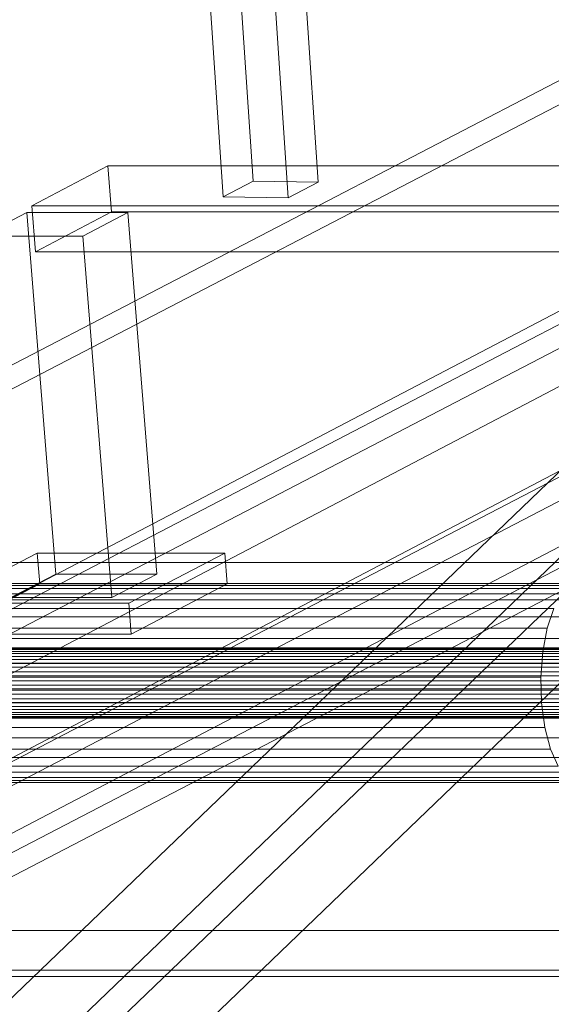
# Model space of a CAD drawing. Header units: millimetres. Extents: x -4738 to 65662, y -68080 to 6847.
# Tile 65 of 256: x -2403 to -2267, y -34614 to -34363. Entities that reach past the tile are written whole.
import ezdxf

# ---------------------------------------------------------------- set-up
doc = ezdxf.new("R2010")
doc.units = ezdxf.units.MM
doc.layers.add('frontal_C10', color=7, linetype='Continuous', lineweight=0)

msp = doc.modelspace()

# ---------------------------------------------------------------- linework, layer by layer
at = {"layer": 'frontal_C10'}
for p, q in [((-2356.59, -34205.243), (-2343.356, -34403.744)), ((-2326.769, -34403.993), (-2340.002, -34205.492)), ((-2351.013, -34407.753), (-2364.246, -34209.253)), ((-2334.425, -34408.003), (-2347.659, -34209.502)), ((-2501.766, -34500.967), (-2126.488, -34305.985)), ((-2382.102, -34500.967), (-2006.823, -34305.985)), ((-2126.021, -34311.865), (-2501.3, -34506.848)), ((-2006.357, -34311.865), (-2381.635, -34506.848)), ((-2380.402, -34399.844), (-2399.849, -34410.028)), ((-1597.98, -34399.844), (-2380.402, -34399.844)), ((-2380.402, -34399.844), (-2379.462, -34411.6)), ((-2198.025, -34401.641), (-2657.404, -34642.213)), ((-2620.584, -34642.213), (-2161.205, -34401.641)), ((-2351.013, -34407.753), (-2343.356, -34403.744)), ((-2343.356, -34403.744), (-2326.769, -34403.993)), ((-2326.769, -34403.993), (-2334.425, -34408.003)), ((-2191.613, -34407.19), (-2636.109, -34833.906)), ((-2613.096, -34833.906), (-2168.601, -34407.19)), ((-2334.425, -34408.003), (-2351.013, -34407.753)), ((-2399.849, -34410.028), (-1617.427, -34410.028)), ((-2398.909, -34421.784), (-2399.849, -34410.028)), ((-2401.09, -34411.726), (-2412.574, -34417.74)), ((-2375.316, -34411.726), (-2401.09, -34411.726)), ((-2401.09, -34411.726), (-2393.715, -34503.952)), ((-2398.909, -34421.784), (-2379.462, -34411.6)), ((-2386.8, -34417.74), (-2375.316, -34411.726)), ((-2379.462, -34411.6), (-1597.04, -34411.6)), ((-2367.941, -34503.952), (-2375.316, -34411.726)), ((-2412.574, -34417.74), (-2386.8, -34417.74)), ((-2386.8, -34417.74), (-2379.426, -34509.966)), ((-1616.487, -34421.784), (-2398.909, -34421.784)), ((-2631.991, -34861.994), (-2187.496, -34435.279)), ((-2608.979, -34861.994), (-2164.483, -34435.279)), ((-2177.305, -34433.514), (-2552.583, -34628.497)), ((-2654.271, -34681.401), (-2194.891, -34440.829)), ((-2617.451, -34681.401), (-2158.072, -34440.829)), ((-2552.117, -34634.377), (-2176.838, -34439.394)), ((-2398.41, -34498.585), (-2422.91, -34511.415)), ((-2350.544, -34498.585), (-2398.41, -34498.585)), ((-2398.41, -34498.585), (-2397.783, -34506.422)), ((-2375.045, -34511.415), (-2350.544, -34498.585)), ((-2349.918, -34506.422), (-2350.544, -34498.585)), ((-2757.38, -34695.95), (-2382.102, -34500.967)), ((-2637.716, -34695.95), (-2262.437, -34500.967)), ((-2501.766, -34500.967), (-2382.102, -34500.967)), ((-2382.102, -34500.967), (-2262.437, -34500.967)), ((-2405.2, -34509.966), (-2393.715, -34503.952)), ((-2393.715, -34503.952), (-2367.941, -34503.952)), ((-2367.941, -34503.952), (-2379.426, -34509.966)), ((-2381.635, -34506.848), (-2756.914, -34701.83)), ((-2261.971, -34506.848), (-2637.249, -34701.83)), ((-2381.635, -34506.848), (-2501.3, -34506.848)), ((-2261.971, -34506.848), (-2501.3, -34506.848)), ((-2259.386, -34506.378), (-2498.715, -34506.378)), ((-2256.842, -34507.635), (-2496.171, -34507.635)), ((-2422.284, -34519.253), (-2397.783, -34506.422)), ((-2397.783, -34506.422), (-2349.918, -34506.422)), ((-2261.971, -34506.848), (-2381.635, -34506.848)), ((-2349.918, -34506.422), (-2374.418, -34519.253)), ((-2264.419, -34509.013), (-2503.749, -34509.013)), ((-2254.512, -34510.535), (-2493.841, -34510.535)), ((-2379.426, -34509.966), (-2405.2, -34509.966)), ((-2266.566, -34512.727), (-2505.895, -34512.727)), ((-2422.91, -34511.415), (-2375.045, -34511.415)), ((-2375.045, -34511.415), (-2374.418, -34519.253)), ((-2268.263, -34517.737), (-2266.566, -34512.727)), ((-2252.555, -34514.88), (-2491.884, -34514.88)), ((-2268.263, -34517.737), (-2507.593, -34517.737)), ((-2269.397, -34523.7), (-2268.263, -34517.737)), ((-2251.104, -34520.373), (-2490.433, -34520.373)), ((-2374.418, -34519.253), (-2422.284, -34519.253)), ((-2244.985, -34523.682), (-2517.452, -34523.682)), ((-2244.117, -34522.915), (-2516.584, -34522.915)), ((-2243.201, -34522.748), (-2515.668, -34522.748)), ((-2242.3, -34523.194), (-2514.767, -34523.194)), ((-2269.397, -34523.7), (-2508.726, -34523.7)), ((-2269.888, -34530.21), (-2269.397, -34523.7)), ((-2245.745, -34524.998), (-2518.212, -34524.998)), ((-2241.474, -34524.221), (-2513.941, -34524.221)), ((-2240.781, -34525.761), (-2513.248, -34525.761)), ((-2246.347, -34526.773), (-2518.814, -34526.773)), ((-2240.266, -34527.707), (-2512.734, -34527.707)), ((-2489.587, -34526.64), (-2250.257, -34526.64)), ((-2246.922, -34531.193), (-2519.389, -34531.193)), ((-2246.748, -34528.886), (-2519.215, -34528.886)), ((-2512.434, -34529.928), (-2239.967, -34529.928)), ((-2269.888, -34530.21), (-2509.217, -34530.21)), ((-2269.704, -34536.824), (-2269.888, -34530.21)), ((-2246.857, -34533.536), (-2519.324, -34533.536)), ((-2239.901, -34532.271), (-2512.369, -34532.271)), ((-2250.074, -34533.254), (-2489.403, -34533.254)), ((-2246.557, -34535.757), (-2519.025, -34535.757)), ((-2240.076, -34534.578), (-2512.543, -34534.578)), ((-2246.043, -34537.703), (-2518.51, -34537.703)), ((-2241.079, -34538.466), (-2513.546, -34538.466)), ((-2240.477, -34536.691), (-2512.944, -34536.691)), ((-2269.704, -34536.824), (-2509.034, -34536.824)), ((-2268.858, -34543.091), (-2269.704, -34536.824)), ((-2245.35, -34539.242), (-2517.817, -34539.242)), ((-2244.524, -34540.27), (-2516.991, -34540.27)), ((-2243.623, -34540.716), (-2516.09, -34540.716)), ((-2242.707, -34540.549), (-2515.174, -34540.549)), ((-2241.839, -34539.782), (-2514.306, -34539.782)), ((-2250.565, -34539.764), (-2489.894, -34539.764)), ((-2268.858, -34543.091), (-2508.187, -34543.091)), ((-2267.407, -34548.584), (-2268.858, -34543.091)), ((-2251.698, -34545.727), (-2491.028, -34545.727)), ((-2267.407, -34548.584), (-2506.736, -34548.584)), ((-2265.449, -34552.928), (-2267.407, -34548.584)), ((-2253.396, -34550.736), (-2492.725, -34550.736)), ((-2265.449, -34552.928), (-2504.779, -34552.928)), ((-2263.119, -34555.828), (-2502.449, -34555.828)), ((-2255.542, -34554.45), (-2494.872, -34554.45)), ((-2260.576, -34557.086), (-2499.905, -34557.086)), ((-2257.991, -34556.616), (-2497.32, -34556.616)), ((-1973.258, -34594.827), (-2755.681, -34594.827)), ((-2775.128, -34605.011), (-1992.705, -34605.011)), ((-2754.741, -34606.583), (-1972.318, -34606.583))]:
    msp.add_line(p, q, dxfattribs=at)

doc.saveas('drawing.dxf')
